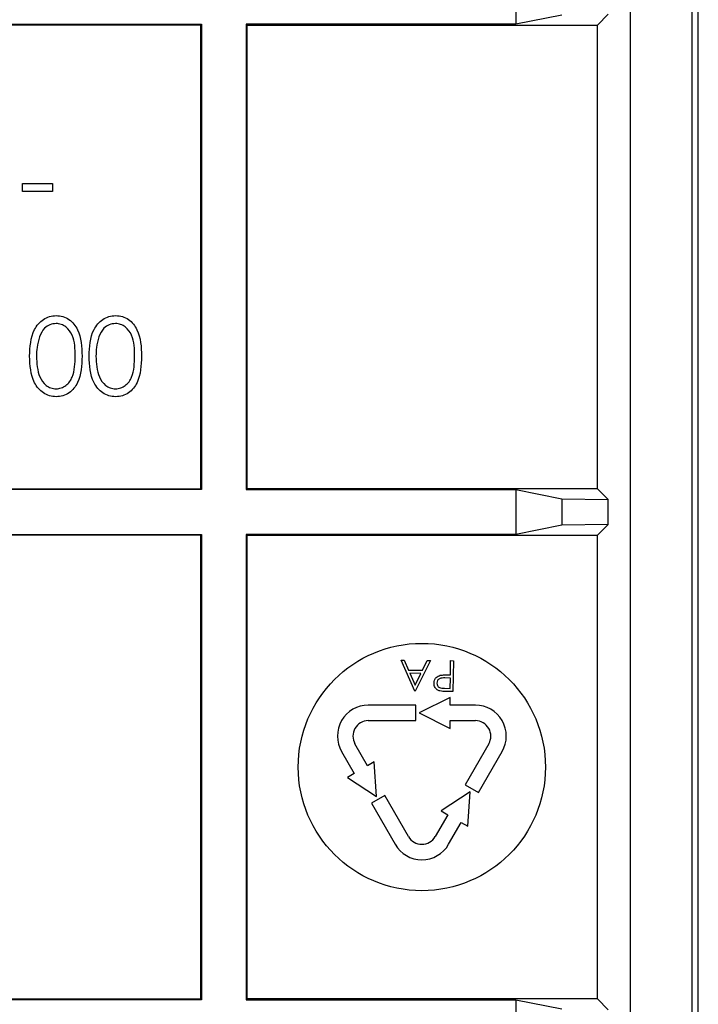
# Paper-space layout 'Blatt3' of a CAD drawing. Header units: millimetres. Extents: x 5 to 418, y 2 to 292.
# Tile 62 of 82: x 331.5 to 335.16, y 96.2 to 101.51. Entities that reach past the tile are written whole.
import ezdxf

# ---------------------------------------------------------------- set-up
doc = ezdxf.new("R2010")
doc.units = ezdxf.units.MM

psp = doc.layouts.new('Blatt3')

# ---------------------------------------------------------------- linework, layer by layer
at = {"color": 7, "linetype": 'Continuous', "lineweight": 25}
for p, q in [((335.1312, 93.0546), (335.1312, 106.5933)), ((335.1646, 93.0546), (335.1646, 106.5933)), ((334.7978, 106.2832), (334.7978, 93.3046)), ((334.1807, 101.7277), (334.1807, 101.4864)), ((334.6786, 101.5402), (334.6204, 101.482)), ((329.4769, 101.4864), (332.4856, 101.4864)), ((332.4856, 101.4864), (332.4812, 101.482)), ((332.4856, 101.4864), (332.4856, 98.9777)), ((332.7269, 101.4864), (332.7312, 101.482)), ((334.1807, 101.4864), (332.7269, 101.4864)), ((332.7269, 101.4864), (332.7269, 98.9777)), ((334.4286, 101.5359), (334.1807, 101.4864)), ((332.4812, 101.482), (329.4812, 101.482)), ((332.4812, 98.982), (332.4812, 101.482)), ((332.7312, 101.482), (334.6204, 101.482)), ((332.7312, 98.982), (332.7312, 101.482)), ((334.6204, 98.982), (334.6204, 101.482)), ((331.5208, 100.5846), (331.5208, 100.6274)), ((331.5208, 100.6274), (331.681, 100.6274)), ((331.681, 100.5846), (331.5208, 100.5846)), ((331.681, 100.6274), (331.681, 100.5846)), ((332.4856, 98.9777), (329.4769, 98.9777)), ((329.4812, 98.982), (332.4812, 98.982)), ((332.4856, 98.9777), (332.4812, 98.982)), ((332.7269, 98.9777), (332.7312, 98.982)), ((332.7269, 98.9777), (334.1807, 98.9777)), ((334.6204, 98.982), (332.7312, 98.982)), ((334.1807, 98.9777), (334.4286, 98.9282)), ((334.1807, 98.9777), (334.1807, 98.7364)), ((334.6204, 98.982), (334.6786, 98.9239)), ((334.4286, 98.9282), (334.6786, 98.9239)), ((334.4286, 98.9282), (334.4286, 98.7859)), ((334.6786, 98.7902), (334.6786, 98.9239)), ((334.4286, 98.7859), (334.1807, 98.7364)), ((334.6786, 98.7902), (334.4286, 98.7859)), ((334.6786, 98.7902), (334.6204, 98.732)), ((329.4769, 98.7364), (332.4856, 98.7364)), ((332.4812, 98.732), (329.4812, 98.732)), ((332.4856, 98.7364), (332.4812, 98.732)), ((332.4812, 96.232), (332.4812, 98.732)), ((332.4856, 98.7364), (332.4856, 96.2277)), ((332.7269, 98.7364), (332.7312, 98.732)), ((334.1807, 98.7364), (332.7269, 98.7364)), ((332.7269, 98.7364), (332.7269, 96.2277)), ((332.7312, 98.732), (334.6204, 98.732)), ((332.7312, 96.232), (332.7312, 98.732)), ((334.6204, 96.232), (334.6204, 98.732)), ((333.6362, 97.8911), (333.5613, 98.0587)), ((333.5613, 98.0587), (333.5776, 98.0585)), ((333.5776, 98.0585), (333.6016, 98.0048)), ((333.7195, 98.0568), (333.6384, 97.8911)), ((333.6771, 98.0039), (333.7031, 98.057)), ((333.7031, 98.057), (333.7195, 98.0568)), ((333.8275, 97.9785), (333.8284, 98.0555)), ((333.8284, 98.0555), (333.8434, 98.0553)), ((333.8434, 98.0553), (333.8413, 97.8886)), ((333.6016, 98.0048), (333.6771, 98.0039)), ((333.6093, 97.9876), (333.6379, 97.9236)), ((333.6688, 97.9869), (333.6093, 97.9876)), ((333.6379, 97.9236), (333.6688, 97.9869)), ((333.8273, 97.9615), (333.7981, 97.9622)), ((333.8156, 97.9787), (333.8275, 97.9785)), ((333.8266, 97.9059), (333.8273, 97.9615)), ((333.6384, 97.8911), (333.6362, 97.8911)), ((333.7961, 97.9063), (333.8266, 97.9059)), ((333.8413, 97.8886), (333.8087, 97.889)), ((333.8258, 97.857), (333.6592, 97.7737)), ((333.8258, 97.8154), (333.8258, 97.857)), ((333.6403, 97.8154), (333.3849, 97.8154)), ((333.6403, 97.732), (333.6403, 97.8154)), ((333.6592, 97.7737), (333.8258, 97.6904)), ((333.9623, 97.8154), (333.8258, 97.8154)), ((333.3849, 97.732), (333.6403, 97.732)), ((333.8258, 97.732), (333.9623, 97.732)), ((333.8258, 97.6904), (333.8258, 97.732)), ((333.2406, 97.5654), (333.3088, 97.4472)), ((333.381, 97.4889), (333.3128, 97.607)), ((334.0345, 97.607), (333.9068, 97.3859)), ((333.979, 97.3442), (334.1066, 97.5654)), ((333.4171, 97.5097), (333.381, 97.4889)), ((333.4282, 97.3237), (333.4171, 97.5097)), ((333.3088, 97.4472), (333.2727, 97.4264)), ((333.2727, 97.4264), (333.4282, 97.3237)), ((333.9334, 97.3487), (333.7779, 97.246)), ((333.9068, 97.3859), (333.979, 97.3442)), ((333.9223, 97.1627), (333.9334, 97.3487)), ((333.4738, 97.3282), (333.4016, 97.2865)), ((333.6014, 97.107), (333.4738, 97.3282)), ((333.4016, 97.2865), (333.5293, 97.0654)), ((333.7779, 97.246), (333.814, 97.2252)), ((333.814, 97.2252), (333.7458, 97.107)), ((333.818, 97.0654), (333.8862, 97.1835)), ((333.8862, 97.1835), (333.9223, 97.1627)), ((329.4812, 96.232), (332.4812, 96.232)), ((332.4856, 96.2277), (332.4812, 96.232)), ((332.7269, 96.2277), (332.7312, 96.232)), ((334.6204, 96.232), (332.7312, 96.232)), ((334.6204, 96.232), (334.6786, 96.1739)), ((332.4856, 96.2277), (329.4769, 96.2277)), ((332.7269, 96.2277), (334.1807, 96.2277)), ((334.1807, 96.2277), (334.4286, 96.1782)), ((334.1807, 96.2277), (334.1807, 95.9864))]:
    psp.add_line(p, q, dxfattribs=at)
psp.add_circle((333.6736, 97.482), 0.6667, dxfattribs=at)
for centre, radius, start, end in [((333.3849, 97.6487), 0.1667, 90, 210), ((333.9623, 97.6487), 0.1667, 330, 90), ((333.3849, 97.6487), 0.0833, 90, 210), ((333.9623, 97.6487), 0.0833, 330, 90), ((333.6736, 97.1487), 0.0833, 210, 330), ((333.6736, 97.1487), 0.1667, 210, 330)]:
    psp.add_arc(centre, radius, start, end, dxfattribs=at)
for points, knots in [([(331.5581, 99.697), (331.5605, 99.747), (331.564, 99.822), (331.6206, 99.8911), (331.6652, 99.9129), (331.6897, 99.9149), (331.702, 99.9158)], [0, 0, 0, 0, 0.499407, 0.748743, 0.874372, 1, 1, 1, 1]), ([(331.702, 99.9158), (331.7141, 99.9149), (331.7384, 99.9129), (331.7827, 99.8911), (331.8374, 99.8211), (331.8397, 99.7466), (331.8413, 99.697)], [0, 0, 0, 0, 0.125551, 0.25109, 0.50025, 1, 1, 1, 1]), ([(331.8787, 99.697), (331.881, 99.747), (331.8845, 99.822), (331.9411, 99.8911), (331.9857, 99.9129), (332.0102, 99.9149), (332.0225, 99.9158)], [0, 0, 0, 0, 0.499407, 0.748743, 0.874372, 1, 1, 1, 1]), ([(332.0225, 99.9158), (332.0346, 99.9149), (332.059, 99.9129), (332.1032, 99.8911), (332.1579, 99.8211), (332.1602, 99.7466), (332.1618, 99.697)], [0, 0, 0, 0, 0.125551, 0.25109, 0.50025, 1, 1, 1, 1]), ([(331.7007, 99.8731), (331.6893, 99.8717), (331.6666, 99.8688), (331.6314, 99.845), (331.6189, 99.818), (331.6113, 99.8016)], [0, 0, 0, 0, 0.280257, 0.560781, 1, 1, 1, 1]), ([(331.8039, 99.6968), (331.8036, 99.7358), (331.8031, 99.7941), (331.7631, 99.851), (331.7293, 99.87), (331.7102, 99.8721), (331.7007, 99.8731)], [0, 0, 0, 0, 0.500291, 0.749086, 0.874606, 1, 1, 1, 1]), ([(332.0212, 99.8731), (332.0098, 99.8717), (331.9871, 99.8688), (331.9519, 99.845), (331.9394, 99.818), (331.9318, 99.8016)], [0, 0, 0, 0, 0.280257, 0.560781, 1, 1, 1, 1]), ([(332.1244, 99.6968), (332.1241, 99.7358), (332.1236, 99.7941), (332.0836, 99.851), (332.0498, 99.87), (332.0308, 99.8721), (332.0212, 99.8731)], [0, 0, 0, 0, 0.500291, 0.749086, 0.874606, 1, 1, 1, 1]), ([(331.6113, 99.8016), (331.606, 99.7824), (331.5965, 99.748), (331.5958, 99.7125), (331.5955, 99.6968)], [0, 0, 0, 0, 0.559599, 1, 1, 1, 1]), ([(331.9318, 99.8016), (331.9265, 99.7824), (331.917, 99.748), (331.9164, 99.7125), (331.9161, 99.6968)], [0, 0, 0, 0, 0.5595988, 1, 1, 1, 1]), ([(331.702, 99.4778), (331.6897, 99.4788), (331.6652, 99.4808), (331.6205, 99.5025), (331.5641, 99.572), (331.5605, 99.647), (331.5581, 99.697)], [0, 0, 0, 0, 0.1256, 0.251197, 0.500581, 1, 1, 1, 1]), ([(331.5955, 99.6968), (331.5971, 99.6581), (331.5994, 99.6002), (331.6384, 99.5429), (331.6721, 99.5236), (331.6912, 99.5215), (331.7007, 99.5205)], [0, 0, 0, 0, 0.500072, 0.749021, 0.874598, 1, 1, 1, 1]), ([(331.7007, 99.5205), (331.7103, 99.5215), (331.7294, 99.5234), (331.7547, 99.5381), (331.7749, 99.5585), (331.8025, 99.6093), (331.8033, 99.6579), (331.8039, 99.6968)], [0, 0, 0, 0, 0.125139, 0.250418, 0.375519, 0.500847, 1, 1, 1, 1]), ([(331.8413, 99.697), (331.8397, 99.6472), (331.8376, 99.585), (331.7988, 99.5224), (331.7718, 99.4975), (331.7385, 99.4808), (331.7141, 99.4788), (331.702, 99.4778)], [0, 0, 0, 0, 0.498702, 0.624177, 0.749467, 0.874745, 1, 1, 1, 1]), ([(332.0225, 99.4778), (332.0102, 99.4788), (331.9857, 99.4808), (331.941, 99.5025), (331.8847, 99.572), (331.8811, 99.647), (331.8787, 99.697)], [0, 0, 0, 0, 0.1256, 0.251197, 0.500581, 1, 1, 1, 1]), ([(331.9161, 99.6968), (331.9176, 99.6581), (331.9199, 99.6002), (331.9589, 99.5429), (331.9926, 99.5236), (332.0117, 99.5215), (332.0212, 99.5205)], [0, 0, 0, 0, 0.500072, 0.749021, 0.874598, 1, 1, 1, 1]), ([(332.0212, 99.5205), (332.0308, 99.5215), (332.0499, 99.5234), (332.0752, 99.5381), (332.0954, 99.5585), (332.123, 99.6093), (332.1238, 99.6579), (332.1244, 99.6968)], [0, 0, 0, 0, 0.125139, 0.250418, 0.375519, 0.500847, 1, 1, 1, 1]), ([(332.1618, 99.697), (332.1602, 99.6472), (332.1581, 99.585), (332.1193, 99.5224), (332.0923, 99.4975), (332.059, 99.4808), (332.0347, 99.4788), (332.0225, 99.4778)], [0, 0, 0, 0, 0.498702, 0.6241765, 0.7494675, 0.8747453, 1, 1, 1, 1]), ([(333.7393, 97.9346), (333.7398, 97.9401), (333.7407, 97.951), (333.7492, 97.9643), (333.7607, 97.9728), (333.769, 97.9752), (333.7731, 97.9765)], [0, 0, 0, 0, 0.280099, 0.559324, 0.779458, 1, 1, 1, 1]), ([(333.7707, 97.892), (333.7657, 97.8939), (333.7556, 97.8977), (333.7453, 97.9091), (333.7399, 97.9219), (333.7395, 97.9304), (333.7393, 97.9346)], [0, 0, 0, 0, 0.279705, 0.559381, 0.779509, 1, 1, 1, 1]), ([(333.7981, 97.9622), (333.7879, 97.9623), (333.7752, 97.9625), (333.7628, 97.9543), (333.7563, 97.9468), (333.7551, 97.9394), (333.7543, 97.9345)], [0, 0, 0, 0, 0.499721, 0.62535, 0.751083, 1, 1, 1, 1]), ([(333.7543, 97.9345), (333.755, 97.9297), (333.756, 97.9225), (333.7621, 97.9149), (333.7737, 97.9063), (333.7862, 97.9063), (333.7961, 97.9063)], [0, 0, 0, 0, 0.248969, 0.374729, 0.500383, 1, 1, 1, 1]), ([(333.7731, 97.9765), (333.781, 97.9774), (333.7951, 97.979), (333.8093, 97.9788), (333.8156, 97.9787)], [0, 0, 0, 0, 0.559694, 1, 1, 1, 1]), ([(333.8087, 97.889), (333.8015, 97.8891), (333.7888, 97.8892), (333.7763, 97.8911), (333.7707, 97.892)], [0, 0, 0, 0, 0.560314, 1, 1, 1, 1])]:
    psp.add_open_spline(points, degree=3, knots=knots, dxfattribs=at)

doc.saveas('drawing.dxf')
